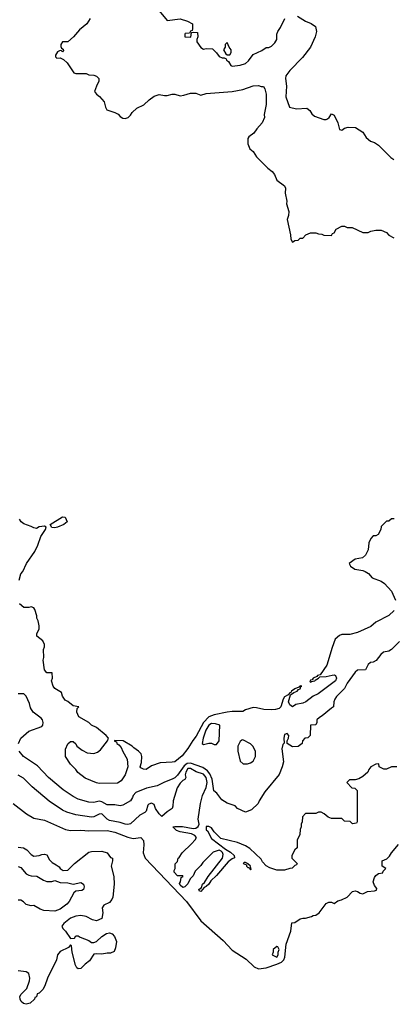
# Model space of a CAD drawing. Header units: inches. Extents: x 2348352 to 2479776, y 460422 to 613655.
# Tile 25 of 256: x 2386761 to 2389615, y 481269 to 488821. Entities that reach past the tile are written whole.
import ezdxf

# ---------------------------------------------------------------- set-up
doc = ezdxf.new("R2010")
doc.units = ezdxf.units.IN
doc.header["$MEASUREMENT"] = 0
doc.layers.add('C3488', color=7, linetype='Continuous')

msp = doc.modelspace()

# ---------------------------------------------------------------- linework, layer by layer
at = {"layer": 'C3488', "color": 4}
for points, elevation in [([(2387829.3, 488889.3), (2387890, 488815.3), (2387990, 488828.7), (2388046, 488810), (2388086, 488790), (2388086, 488750), (2388082, 488738), (2388070, 488734), (2388062, 488718), (2388030, 488714), (2388026, 488710), (2388026, 488690), (2388072, 488688), (2388078, 488722), (2388090, 488726), (2388122, 488722), (2388126, 488690), (2388118, 488670), (2388118, 488650), (2388150, 488608), (2388170, 488595.3), (2388190, 488599), (2388237.2, 488597.2), (2388270, 488566), (2388290, 488538), (2388312, 488528), (2388328, 488528), (2388342, 488522), (2388346, 488510), (2388360.4, 488500.4), (2388378, 488470), (2388390, 488465.2), (2388410, 488466), (2388450, 488472.3), (2388490, 488486), (2388514.4, 488505.6), (2388550, 488553.2), (2388615.3, 488584.7), (2388650, 488608), (2388670, 488608), (2388690, 488618), (2388715.3, 488644.7), (2388731.3, 488670), (2388732, 488710), (2388738, 488730), (2388759.8, 488760.2), (2388791.1, 488828.9)], 132), ([(2387302, 488830), (2387275.3, 488790), (2387218, 488742), (2387174, 488690), (2387130, 488651.3), (2387088.7, 488650), (2387075.3, 488630), (2387076.4, 488616.4), (2387082, 488602), (2387095.3, 488595.3), (2387096.4, 488583.6), (2387090, 488574), (2387082, 488582), (2387070, 488584.7), (2387050, 488574.8), (2387036, 488550), (2387035.3, 488535.3), (2387045.2, 488525.2), (2387070, 488529), (2387096.5, 488516.5), (2387124, 488490), (2387174.6, 488414.6), (2387190, 488408), (2387270, 488408), (2387290, 488398), (2387330, 488395.3), (2387350, 488388), (2387368, 488370), (2387368, 488350), (2387348.4, 488311.6), (2387335.3, 488270), (2387348.7, 488250), (2387371.8, 488231.8), (2387409, 488190), (2387418, 488150), (2387428, 488130), (2387490, 488109), (2387515.5, 488095.5), (2387530, 488078), (2387550, 488066), (2387570, 488062), (2387592, 488070), (2387610, 488088), (2387622, 488110), (2387658, 488142), (2387713.2, 488166.8), (2387753.7, 488206.3), (2387790, 488234), (2387828.4, 488248.4), (2387870, 488239), (2387890, 488239), (2387930, 488248.7), (2387950, 488248.7), (2387990, 488237.2), (2388018.5, 488241.5), (2388070, 488258), (2388110, 488258), (2388150, 488242), (2388190, 488255.3), (2388390, 488269), (2388470, 488285.2), (2388550, 488314), (2388590, 488315.3), (2388612, 488308), (2388628, 488308), (2388638, 488290), (2388648.7, 488250), (2388649, 488170), (2388634.6, 488094.6), (2388635.3, 488070), (2388618, 488030), (2388576.5, 487983.5), (2388554, 487950), (2388516.5, 487923.5), (2388509.3, 487910), (2388509.4, 487870), (2388525.2, 487830), (2388548.7, 487810), (2388574, 487770), (2388662, 487682), (2388695.9, 487655.9), (2388714, 487634), (2388730, 487589), (2388790, 487548), (2388797.2, 487530), (2388796, 487490), (2388808.7, 487430), (2388804, 487410), (2388822, 487350), (2388820.4, 487319.6), (2388809.4, 487289.4), (2388835.1, 487170), (2388837.2, 487137.2), (2388850, 487115.3), (2388870, 487128), (2388894, 487130), (2388910, 487146), (2388930, 487146), (2388954, 487170), (2388990, 487186), (2389030, 487186), (2389050, 487178), (2389076.4, 487176.4), (2389090, 487168), (2389150, 487166), (2389158, 487182), (2389170, 487186), (2389185.4, 487214.6), (2389230, 487238), (2389250, 487238), (2389270, 487228), (2389307.3, 487227.3), (2389390, 487188), (2389430, 487188), (2389450, 487198), (2389490, 487208), (2389530, 487208), (2389570, 487188), (2389590, 487168), (2389628.4, 487148.4)], 136), ([(2388890, 488849), (2388950, 488809), (2388992.9, 488792.9), (2389026, 488770), (2389035.3, 488730), (2389024, 488690), (2388988.9, 488611.1), (2388928.7, 488530), (2388829.6, 488430.4), (2388800.9, 488390), (2388797, 488370), (2388806, 488310), (2388801.2, 488230), (2388829, 488150), (2388882, 488138), (2388962, 488142), (2388984.7, 488124.7), (2388999, 488099), (2389020.2, 488080.2), (2389090, 488055.3), (2389110, 488055.3), (2389119.8, 488060.2), (2389132, 488070), (2389150, 488098), (2389170, 488088), (2389198, 488030), (2389210, 487978), (2389230, 487974), (2389250, 487988.7), (2389276.4, 487996.4), (2389333.6, 487993.6), (2389390, 487958), (2389416.4, 487916.4), (2389448.9, 487888.9), (2389478, 487878), (2389510, 487858), (2389603.1, 487763.1), (2389628.4, 487748.4)], 132), ([(2386756.5, 484523.5), (2386770.4, 484570), (2386784.9, 484590), (2386813, 484650), (2386876.9, 484743.1), (2386900.5, 484790), (2386922, 484858), (2386958.8, 484910), (2386964.7, 484930), (2386950, 484937.3), (2386909.6, 484930.4), (2386890, 484918.8), (2386870, 484922.8), (2386850, 484934.8), (2386793.7, 484953.7), (2386771.3, 484970), (2386758.8, 484990)], 136), ([(2389630, 484992), (2389608.4, 484991.6), (2389590, 484974), (2389570, 484974), (2389530, 484934), (2389528, 484910), (2389508.4, 484871.6), (2389490, 484862), (2389470, 484862), (2389450, 484842), (2389435.3, 484810), (2389430, 484754), (2389410, 484714), (2389387.3, 484692.7), (2389330, 484684.7), (2389284, 484650), (2389295.3, 484630), (2389327.7, 484607.7), (2389390, 484597.2), (2389408, 484590), (2389432.9, 484572.9), (2389460.2, 484540.2), (2389530, 484515.3), (2389556.5, 484496.5), (2389610, 484438), (2389639, 484370)], 136), ([(2389628.7, 484290), (2389590, 484251.3), (2389490, 484201), (2389450, 484166), (2389350, 484121), (2389290, 484106), (2389230, 484104.7), (2389210, 484098), (2389178, 484070), (2389153.6, 484006.4), (2389113.2, 483870), (2389063.2, 483796.8), (2389042, 483790), (2389037.2, 483782.8), (2389010, 483770.4), (2389002.7, 483757.3), (2388990, 483754.4), (2388984.1, 483744.1), (2388990, 483739), (2388995.5, 483744.5), (2389021, 483750), (2389023.5, 483756.5), (2389051, 483770), (2389059.6, 483780.4), (2389110, 483782.6), (2389154.7, 483794.7), (2389170, 483795.1), (2389181.2, 483790), (2389189.3, 483770), (2389179.3, 483750), (2389048.1, 483651.9), (2389010, 483632.4), (2388951.9, 483588.1), (2388930, 483578.3), (2388877.2, 483570), (2388850, 483550.6), (2388830, 483566), (2388821.3, 483590), (2388836.7, 483643.3), (2388860.3, 483659.7), (2388886.8, 483670), (2388896.7, 483683.3), (2388910.4, 483690), (2388913.7, 483706.3), (2388922, 483710), (2388908.6, 483711.4), (2388898.9, 483701.1), (2388869.8, 483690.2), (2388842.7, 483670), (2388838.9, 483661.1), (2388830, 483659.1), (2388817.6, 483642.4), (2388790, 483628), (2388778.9, 483610), (2388762, 483550), (2388750, 483539.3), (2388722, 483530), (2388690, 483526.7), (2388630.7, 483530.7), (2388576.4, 483543.6), (2388550, 483544.7), (2388490, 483527.3), (2388470, 483514.8), (2388390, 483514.8), (2388350, 483509), (2388250, 483489.2), (2388210, 483473.7), (2388168.7, 483431.3), (2388114.2, 483325.8), (2388087.5, 483292.5), (2388050, 483230.5), (2388004.9, 483175.1), (2387949.6, 483130.4), (2387930, 483125.5), (2387838, 483122), (2387770, 483098), (2387730, 483071.3), (2387710, 483072), (2387690, 483082), (2387684.7, 483090), (2387695.3, 483124.7), (2387698, 483170), (2387691, 483190), (2387670, 483211.3), (2387635.3, 483235.3), (2387622, 483250), (2387554, 483290), (2387488.4, 483291.6), (2387488, 483288), (2387502, 483282), (2387506, 483270), (2387520.4, 483260.4), (2387538, 483238), (2387550, 483208), (2387584, 483150), (2387589.2, 483090), (2387569.2, 483030), (2387537.5, 482982.5), (2387510, 482966), (2387370, 482962.8), (2387350, 482966.8), (2387263.5, 483003.5), (2387207.1, 483047.1), (2387192, 483070), (2387150, 483112), (2387112, 483170), (2387112.7, 483227.3), (2387130, 483266), (2387150, 483286), (2387170, 483286), (2387190, 483266), (2387198, 483250), (2387238.6, 483218.6), (2387278, 483198), (2387330, 483192.3), (2387357.6, 483202.4), (2387379, 483221), (2387434, 483290), (2387442, 483310), (2387424.7, 483330), (2387350, 483391.3), (2387310, 483411.3), (2387290, 483431.3), (2387215.3, 483475.3), (2387198, 483510), (2387202, 483538), (2387214, 483550), (2387170, 483558), (2387130, 483592), (2387110, 483602), (2387090, 483634), (2387082, 483662), (2387030, 483692), (2387018, 483710), (2387004.7, 483750), (2387012, 483770), (2387010.9, 483810.9), (2386970, 483812), (2386950, 483834), (2386941, 483910), (2386946, 483930), (2386944.7, 483990), (2386951.3, 484010), (2386951.3, 484030), (2386938, 484058), (2386892.7, 484092.7), (2386892, 484110), (2386911.1, 484148.9), (2386911, 484171), (2386902, 484210), (2386892, 484230), (2386891.3, 484250), (2386878, 484298), (2386870, 484311.3), (2386850, 484318), (2386830, 484312), (2386792.7, 484312.7), (2386759.8, 484339.8)], 136), ([(2389670, 484051), (2389609.5, 483990.5), (2389590, 483978.8), (2389548.7, 483970), (2389526.8, 483953.2), (2389492.7, 483907.3), (2389470, 483894), (2389449, 483890), (2389430, 483874.8), (2389410, 483834), (2389350, 483831), (2389330, 483818), (2389270, 483731.3), (2389249.6, 483690.4), (2389188.7, 483630), (2389175.3, 483610), (2389168.4, 483588.4), (2389166, 483550), (2389150, 483542), (2389078.6, 483481.4), (2389058, 483470), (2389038, 483450), (2389038, 483430), (2389030, 483414), (2388988.9, 483411.1), (2388986, 483330), (2388967.3, 483312.7), (2388946, 483310), (2388928, 483290), (2388926, 483270), (2388893.6, 483246.4), (2388850, 483244.7), (2388811.3, 483270), (2388811.3, 483290), (2388821, 483310), (2388822.8, 483330), (2388810, 483346), (2388790, 483338), (2388785.2, 483310), (2388788.4, 483271.6), (2388778, 483262), (2388769.3, 483230), (2388781.2, 483130), (2388772.7, 483090), (2388750, 483032), (2388640.2, 482899.8), (2388595.3, 482830), (2388588, 482810), (2388538, 482762), (2388490, 482742), (2388430, 482772), (2388410.9, 482790.9), (2388350, 482811.3), (2388310, 482838), (2388271.3, 482890), (2388247.1, 482907.1), (2388235.9, 482995.9), (2388217.8, 483037.8), (2388200.6, 483060.6), (2388165.1, 483085.1), (2388070, 483118), (2388044.9, 483115.1), (2388020.3, 483099.7), (2387970, 483027.7), (2387950, 483007.3), (2387930, 482996), (2387870, 482974), (2387814.8, 482945.2), (2387731.7, 482928.3), (2387650, 482894.8), (2387630, 482871.3), (2387625.2, 482854.8), (2387609.2, 482830.8), (2387550, 482796), (2387530, 482791), (2387490, 482798.8), (2387430, 482799.1), (2387390, 482822), (2387370, 482827.7), (2387330, 482817.3), (2387290, 482818.8), (2387210, 482844), (2387170, 482862.8), (2387093.2, 482913.2), (2386981, 483010), (2386898.5, 483098.5), (2386791.3, 483170), (2386756, 483210)], 132), ([(2386750.8, 483270), (2386771, 483310), (2386830, 483364), (2386930, 483401.2), (2386937.3, 483410), (2386940.5, 483430), (2386936.3, 483450), (2386924.7, 483464.7), (2386864.7, 483510), (2386843.5, 483543.5), (2386836.8, 483576.8), (2386824.5, 483604.5), (2386810, 483632), (2386792, 483650), (2386750, 483651.3)], 132), ([(2389650, 483092), (2389608.7, 483091.3), (2389570, 483072), (2389550, 483072), (2389514, 483090), (2389512.7, 483112.7), (2389490, 483112), (2389450, 483091.3), (2389435.3, 483070), (2389428.7, 483050), (2389390, 483016), (2389360.2, 482999.8), (2389330, 482991), (2389288.9, 482991.1), (2389266, 482970), (2389306, 482930), (2389327.3, 482927.3), (2389346, 482910), (2389346, 482670), (2389342, 482658), (2389310, 482654), (2389292, 482672), (2389250, 482674), (2389230, 482694), (2389150, 482694), (2389123.6, 482703.6), (2389094, 482730), (2389070, 482742), (2389050, 482742), (2389030, 482734), (2388950, 482734), (2388927.3, 482707.3), (2388926, 482670), (2388918, 482650), (2388918, 482630), (2388908.7, 482610), (2388908.4, 482571.6), (2388887.3, 482527.3), (2388886, 482470), (2388870, 482454), (2388846, 482410), (2388846, 482390), (2388886, 482350), (2388882, 482338), (2388870, 482334), (2388847.3, 482312.7), (2388830, 482312), (2388790, 482298), (2388730, 482298), (2388676.9, 482316.9), (2388650, 482332), (2388622, 482362), (2388610, 482382), (2388523.5, 482463.5), (2388490, 482484.7), (2388428.4, 482511.6), (2388301, 482541), (2388250, 482592), (2388230, 482622), (2388210, 482632), (2388190, 482632), (2388190, 482608), (2388199, 482599), (2388230, 482542), (2388339, 482459), (2388377, 482437), (2388404, 482410), (2388407.3, 482392.7), (2388390, 482386), (2388358, 482362), (2388270, 482258), (2388224.7, 482215.3), (2388210, 482192), (2388190, 482172), (2388175.3, 482164.7), (2388150, 482134), (2388138, 482138), (2388134, 482150), (2388154, 482166), (2388162, 482190), (2388176, 482204), (2388204.7, 482250), (2388316, 482390), (2388319.1, 482419.1), (2388314.8, 482434.8), (2388303.5, 482443.5), (2388290, 482451.3), (2388242.7, 482437.3), (2388163.1, 482356.9), (2388150, 482334), (2388106, 482290), (2388090, 482254), (2388067.3, 482232.7), (2388050, 482194), (2388026, 482170), (2388010, 482164.7), (2387990, 482182), (2387984.7, 482195.3), (2387994, 482210), (2387998, 482242), (2388014, 482250), (2388010, 482254), (2387970, 482254), (2387943.6, 482283.6), (2387943.6, 482296.4), (2387952, 482310), (2387952.7, 482347.3), (2387970, 482366), (2387974, 482390), (2387983.6, 482396.4), (2388004.7, 482430), (2388078.5, 482501.5), (2388104.7, 482530), (2388114.8, 482550), (2388103.5, 482563.5), (2388076.8, 482576.8), (2387991.6, 482591.6), (2387963.6, 482603.6), (2387934, 482630), (2387950, 482634), (2388007.3, 482632.7), (2388090, 482618), (2388110, 482619.3), (2388127.9, 482632.1), (2388134.8, 482650), (2388127.3, 482690), (2388146.4, 482810), (2388162, 482870), (2388190, 482933.2), (2388196.5, 482970), (2388190.2, 483010), (2388170, 483034.6), (2388112.7, 483052.8), (2388070, 483078.9), (2388050, 483077.4), (2388033.6, 483050), (2388029.7, 483029.7), (2388033.2, 483010), (2388026.8, 482993.2), (2388010, 482985.5), (2387990, 482965.5), (2387968.3, 482930), (2387937, 482830), (2387935.3, 482790), (2387928.9, 482771.1), (2387890, 482746), (2387850, 482711), (2387830, 482730.8), (2387802, 482770), (2387790, 482802), (2387770, 482811), (2387750, 482804.7), (2387743.2, 482796.8), (2387729.5, 482750.5), (2387719.1, 482740.9), (2387680.8, 482719.2), (2387610, 482654), (2387590, 482648.2), (2387570, 482650.5), (2387530, 482664.9), (2387450, 482679.5), (2387430, 482690.4), (2387390, 482730.5), (2387370, 482727.7), (2387330, 482708), (2387310, 482705.5), (2387190, 482722), (2387122, 482742), (2387090, 482757.3), (2386988.1, 482828.1), (2386856.8, 482936.8), (2386790, 483002.8), (2386750, 483026.8)], 128), ([(2386712, 482810), (2386812, 482730), (2386870, 482698), (2386950, 482681), (2387112, 482610), (2387150, 482602), (2387230, 482605.5), (2387290, 482599.1), (2387430, 482601.6), (2387490, 482590.6), (2387590, 482550.6), (2387630, 482541.6), (2387690, 482547.7), (2387710, 482524.7), (2387713.2, 482493.2), (2387707.3, 482430), (2387723.5, 482390), (2388038.9, 482058.9), (2388150, 481910.3), (2388318.9, 481758.9), (2388390, 481684.2), (2388496, 481616), (2388557.4, 481557.4), (2388590, 481542.4), (2388649.8, 481550.2), (2388730, 481577.8), (2388767, 481593), (2388785.1, 481610), (2388791.9, 481630), (2388802.4, 481730), (2388838.4, 481830), (2388844.7, 481895.3), (2388870, 481898), (2388910, 481924.7), (2388930, 481931.3), (2388950, 481931.3), (2388996.4, 481943.6), (2389008.9, 481951.1), (2389030, 481952), (2389055.3, 481970), (2389110, 482042), (2389130, 482052), (2389150, 482054), (2389170, 482042), (2389198, 482062), (2389226, 482070), (2389268.9, 482091.1), (2389310, 482134.8), (2389330, 482138.8), (2389350, 482134.8), (2389370, 482122), (2389390, 482118), (2389426, 482134), (2389480.4, 482139.6), (2389494.6, 482145.4), (2389496.4, 482156.4), (2389480.2, 482180.2), (2389469.1, 482209.1), (2389478, 482242), (2389490, 482258), (2389510, 482272), (2389542, 482278), (2389546, 482290), (2389566, 482310), (2389538, 482330), (2389538, 482370), (2389573.6, 482386.4), (2389594.6, 482405.4), (2389608.7, 482430), (2389664, 482496)], 124), ([(2386750, 482474), (2386790, 482470.5), (2386815.1, 482455.1), (2386850, 482418.8), (2386870, 482406.8), (2386910, 482410.7), (2386930, 482419.1), (2386950, 482420.7), (2386970, 482414.8), (2386990, 482378), (2387010, 482356), (2387039.9, 482339.9), (2387062.8, 482322.8), (2387071.3, 482310), (2387095.3, 482295.3), (2387130, 482298.8), (2387181.2, 482350), (2387290, 482437.3), (2387310, 482442), (2387390, 482444.9), (2387431, 482430), (2387456, 482396), (2387472, 482390), (2387471.3, 482370), (2387460.7, 482330), (2387482.6, 482250), (2387485.7, 482190), (2387473.7, 482090), (2387467.4, 482072.6), (2387448.9, 482051.1), (2387406.8, 482030), (2387394, 482010), (2387397.3, 481970), (2387390, 481928), (2387350, 481909), (2387318, 481918), (2387270, 481942.7), (2387229.3, 481949.3), (2387190, 481946), (2387150, 481929.2), (2387098, 481890), (2387084.7, 481870), (2387091.3, 481850), (2387111.3, 481830), (2387150, 481774), (2387182, 481778), (2387190, 481794), (2387210, 481794), (2387223.6, 481783.6), (2387290, 481758), (2387310, 481744.7), (2387330, 481744.7), (2387350, 481751.3), (2387389.4, 481790.6), (2387426.3, 481813.7), (2387450, 481818.4), (2387470, 481810.4), (2387488.2, 481790), (2387501.6, 481750), (2387496.3, 481703.7), (2387484.7, 481675.3), (2387458, 481662), (2387430, 481662), (2387390, 481654), (2387350, 481657.2), (2387330, 481654), (2387296.9, 481603.1), (2387261.8, 481578.2), (2387230, 481543.6), (2387210, 481540.7), (2387199.5, 481550), (2387189.6, 481570), (2387164, 481670), (2387158, 481718), (2387150, 481726), (2387136, 481704), (2387070, 481674), (2387051, 481650), (2387042, 481610), (2386973, 481470), (2386954, 481410), (2386938, 481382), (2386910, 481355.3), (2386894, 481350), (2386890, 481326), (2386878, 481322), (2386874, 481310), (2386840.7, 481279.3), (2386810.5, 481269.5), (2386790, 481275.1), (2386771.7, 481291.7), (2386763.7, 481310), (2386762.7, 481330), (2386772, 481348), (2386815.3, 481390), (2386837.2, 481450), (2386839, 481470), (2386830, 481506), (2386810, 481518), (2386750, 481526)], 116), ([(2386750, 482326.8), (2386770, 482318.8), (2386810, 482271), (2386830, 482258.8), (2386850, 482254), (2386893.2, 482253.2), (2386942.5, 482222.5), (2386970, 482211), (2387008, 482212), (2387030, 482218), (2387070, 482202.8), (2387130, 482200.7), (2387170, 482191), (2387230, 482204.7), (2387250, 482192), (2387256, 482170), (2387251.1, 482148.9), (2387236.9, 482143.1), (2387190, 482138), (2387176, 482124), (2387141.1, 482058.9), (2387123.4, 482036.6), (2387070, 481999.3), (2387030, 481984.5), (2386946, 481990), (2386918, 481998), (2386870, 482028), (2386850, 482024), (2386810, 482034), (2386790, 482055.3), (2386770, 482068.7), (2386750, 482068.7)], 112)]:
    msp.add_lwpolyline(points, dxfattribs=dict(at, elevation=elevation))
for points, elevation in [([(2388350, 488646), (2388334, 488630), (2388334, 488610), (2388322, 488590), (2388339.6, 488559.6), (2388350, 488552), (2388370, 488552), (2388382, 488570), (2388382, 488590), (2388366, 488610)], 132), ([(2387030, 484924.5), (2387007, 484927), (2386994, 484950), (2387090, 485007.3), (2387110, 485004.7), (2387124.9, 484970), (2387098.8, 484950), (2387050, 484929.6)], 136), ([(2388230, 483422.2), (2388209.3, 483410.7), (2388187.7, 483372.2), (2388166.4, 483310), (2388158, 483270), (2388170, 483261), (2388210, 483272), (2388230, 483272), (2388250, 483262), (2388270, 483262), (2388288, 483290), (2388294, 483410), (2388260.1, 483420.1)], 136), ([(2388470, 483298), (2388463.6, 483296.4), (2388450, 483286), (2388432, 483250), (2388432, 483210), (2388450, 483134), (2388472.7, 483112.7), (2388507.3, 483112.7), (2388530, 483122), (2388550, 483134), (2388568, 483170), (2388568, 483210), (2388548, 483250), (2388530, 483268)], 136), ([(2388490, 482358), (2388482, 482358), (2388474, 482350), (2388498, 482338), (2388498, 482330), (2388510, 482318), (2388518, 482318), (2388530, 482302), (2388535.3, 482304.7), (2388530, 482326), (2388526, 482326), (2388528, 482330), (2388510, 482348), (2388506, 482346), (2388506, 482350)], 128), ([(2388730, 481714), (2388702, 481690), (2388702, 481670), (2388694, 481650), (2388730, 481632), (2388742, 481650), (2388742, 481670), (2388748.7, 481690), (2388738, 481710)], 128)]:
    msp.add_lwpolyline(points, close=True, dxfattribs=dict(at, elevation=elevation))

doc.saveas('drawing.dxf')
